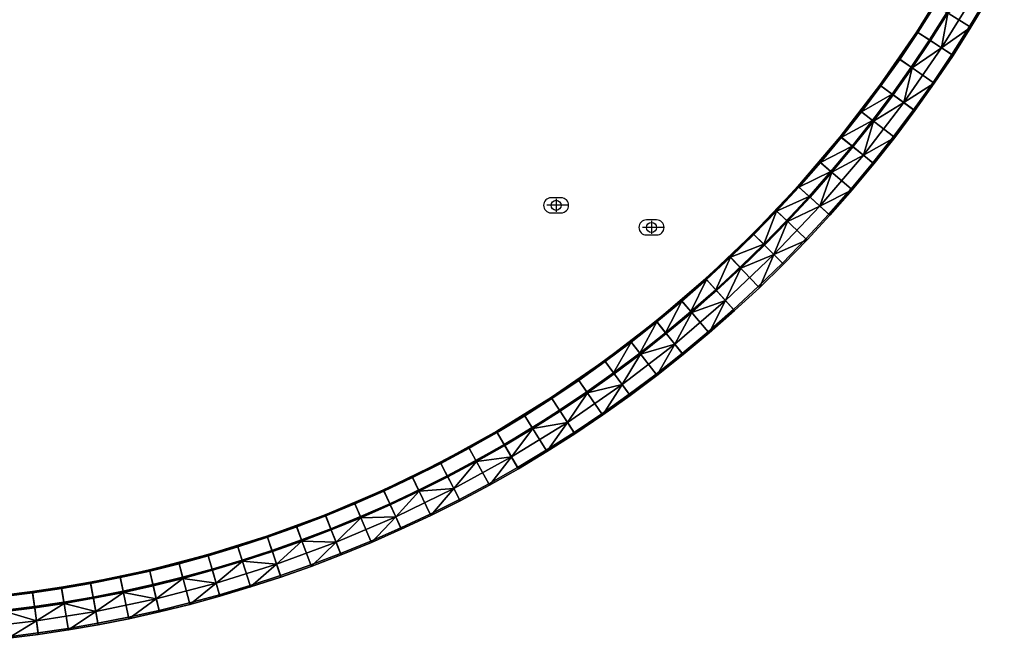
# Model space of a CAD drawing. Header units: millimetres. Extents: x -5762 to -1358, y 814 to 2464.
# Tile 17 of 27: x -1928 to -1438, y 991 to 1300. Entities that reach past the tile are written whole.
import ezdxf

# ---------------------------------------------------------------- set-up
doc = ezdxf.new("R2010")
doc.units = ezdxf.units.MM
doc.header["$MEASUREMENT"] = 0
doc.layers.add('Predefinito', color=7, linetype='Continuous', true_color=0x000000)

msp = doc.modelspace()

# ---------------------------------------------------------------- linework, layer by layer
at = {"layer": 'Predefinito'}
for p, q in [((-1661.52, 1210.93, -61.99), (-1661.52, 1204.45, -61.99)), ((-1655.76, 1207.63, -61.99), (-1666.05, 1207.63, -61.99)), ((-1608.26, 1196.63, -61.99), (-1618.55, 1196.63, -61.99)), ((-1614.01, 1199.93, -61.99), (-1614.01, 1193.45, -61.99))]:
    msp.add_line(p, q, dxfattribs=at)
for points in [[(-1659.02, 1211.38), (-1664.02, 1211.38, 1), (-1664.02, 1203.88), (-1659.02, 1203.88, 1)], [(-1611.51, 1200.38), (-1616.51, 1200.38, 1), (-1616.51, 1192.88), (-1611.51, 1192.88, 1)]]:
    msp.add_lwpolyline(points, format="xyb", close=True, dxfattribs=at)
for centre in [(-1661.52, 1207.63, -61.99), (-1614.01, 1196.63, -61.99)]:
    msp.add_circle(centre, 2.5, dxfattribs=at)

# ---------------------------------------------------------------- meshes
mesh = msp.add_polyface(dxfattribs=at)
corners = [(-1455.73, 1296.57), (-1473.38, 1307.48), (-1481.96, 1293.99), (-1464.59, 1282.64), (-1490.97, 1280.58), (-1473.91, 1268.79), (-1447.23, 1310.73), (-1465.15, 1321.18), (-1465.15, 1321.18), (-1465.15, 1321.18, -55.4), (-1473.38, 1307.48, -55.4), (-1473.38, 1307.48), (-1481.96, 1293.99, -55.4), (-1481.96, 1293.99), (-1438.43, 1324.74, -0.97), (-1439.09, 1325.1), (-1447.23, 1310.73), (-1446.58, 1310.35, -0.97), (-1455.09, 1296.18, -0.97), (-1455.73, 1296.57), (-1464.59, 1282.64), (-1463.96, 1282.22, -0.97), (-1473.91, 1268.79), (-1473.28, 1268.36, -0.97), (-1483.57, 1255.18), (-1482.96, 1254.73, -0.97), (-1464.63, 1320.88, -56), (-1458.64, 1317.39, -56), (-1466.97, 1303.52, -56), (-1472.87, 1307.16, -56), (-1481.45, 1293.66, -56), (-1475.65, 1289.87, -56), (-1484.78, 1276.3, -56), (-1490.48, 1280.24, -56), (-1475.17, 1289.55, -55.54), (-1466.48, 1303.22, -55.54), (-1469.61, 1285.92, -28.49), (-1484.3, 1275.97, -55.54), (-1458.14, 1317.1, -55.54), (-1452.41, 1313.75, -28.49), (-1446.58, 1310.35, -0.97), (-1455.09, 1296.18, -0.97), (-1488.41, 1258.71, -28.49), (-1463.96, 1282.22, -0.97), (-1473.28, 1268.36, -0.97), (-1482.96, 1254.73, -0.97), (-1465.06, 1320.99, -55.82), (-1464.89, 1320.88, -55.96), (-1481.64, 1293.78, -55.96), (-1481.81, 1293.89, -55.82), (-1465.18, 1321.05, -55.62), (-1465.06, 1320.99, -55.82), (-1481.81, 1293.89, -55.82), (-1481.92, 1293.97, -55.62), (-1464.89, 1320.88, -55.96), (-1464.63, 1320.88, -56), (-1472.87, 1307.16, -56), (-1481.64, 1293.78, -55.96), (-1472.87, 1307.16, -56), (-1481.45, 1293.66, -56), (-1481.92, 1293.97, -55.62), (-1481.96, 1293.99, -55.4), (-1473.38, 1307.48, -55.4), (-1465.18, 1321.05, -55.62), (-1465.18, 1321.05, -55.62), (-1473.38, 1307.48, -55.4), (-1465.15, 1321.18, -55.4), (-1458.39, 1317.09, -55.87), (-1458.27, 1317.02, -55.72), (-1475.23, 1289.59, -55.72), (-1475.34, 1289.67, -55.87), (-1458.55, 1317.18, -55.97), (-1475.49, 1289.76, -55.97), (-1475.23, 1289.59, -55.72), (-1475.17, 1289.55, -55.54), (-1484.3, 1275.97, -55.54), (-1458.27, 1317.02, -55.72), (-1458.14, 1317.1, -55.54), (-1466.48, 1303.22, -55.54), (-1466.48, 1303.22, -55.54), (-1466.48, 1303.22, -55.54), (-1493.89, 1262.6, -55.72), (-1484.3, 1275.97, -55.54), (-1475.65, 1289.87, -56), (-1466.97, 1303.52, -56), (-1458.64, 1317.39, -56), (-1484.78, 1276.3, -56)]
mesh.append_faces([[corners[k] for k in face] for face in [(0, 1, 2, 3), (3, 2, 4, 5), (6, 7, 1, 0), (8, 9, 10, 11), (11, 10, 12, 13), (14, 15, 16, 17), (18, 19, 20, 21), (21, 20, 22, 23), (17, 16, 19, 18), (23, 22, 24, 25), (26, 27, 28, 29), (30, 31, 32, 33), (29, 28, 31, 30), (34, 35, 36, 36), (37, 34, 36, 36), (35, 38, 39, 39), (39, 40, 41, 36), (37, 36, 42, 42), (36, 43, 44, 42), (36, 35, 39, 39), (42, 44, 45, 45), (43, 36, 41, 41), (46, 47, 48, 49), (50, 51, 52, 53), (54, 55, 56, 56), (57, 58, 59, 59), (54, 56, 57, 57), (60, 61, 62, 63), (64, 65, 66, 66), (67, 68, 69, 70), (71, 67, 70, 72), (73, 74, 75, 75), (76, 77, 78, 78), (73, 79, 74, 74), (68, 80, 69, 69), (81, 69, 82, 82), (72, 83, 84, 71), (71, 84, 85, 85), (83, 72, 86, 86)]])
mesh = msp.add_polyface(dxfattribs=at)
corners = [(-1473.91, 1268.79), (-1490.97, 1280.58), (-1500.33, 1267.41), (-1483.57, 1255.18), (-1510.02, 1254.48), (-1493.58, 1241.83), (-1481.96, 1293.99), (-1481.96, 1293.99, -55.4), (-1490.97, 1280.58, -55.4), (-1490.97, 1280.58), (-1500.33, 1267.41), (-1500.33, 1267.41, -55.4), (-1510.02, 1254.48, -55.4), (-1510.02, 1254.48), (-1520.04, 1241.81, -55.4), (-1520.04, 1241.81), (-1482.96, 1254.73, -0.97), (-1483.57, 1255.18), (-1493.58, 1241.83), (-1492.98, 1241.36, -0.97), (-1490.48, 1280.24, -56), (-1484.78, 1276.3, -56), (-1494.24, 1262.97, -56), (-1499.84, 1267.06, -56), (-1504.05, 1249.89, -56), (-1519.57, 1241.43, -56), (-1509.54, 1254.12, -56), (-1503.59, 1249.53, -55.54), (-1493.77, 1262.63, -55.54), (-1488.41, 1258.71, -28.49), (-1484.3, 1275.97, -55.54), (-1482.96, 1254.73, -0.97), (-1492.98, 1241.36, -0.97), (-1508.59, 1232.51, -28.49), (-1500.23, 1267.24, -55.82), (-1500.07, 1267.12, -55.96), (-1519.85, 1241.44, -55.96), (-1520.01, 1241.57, -55.82), (-1500.34, 1267.32, -55.62), (-1500.23, 1267.24, -55.82), (-1520.01, 1241.57, -55.82), (-1520.12, 1241.65, -55.62), (-1481.81, 1293.89, -55.82), (-1481.64, 1293.78, -55.96), (-1481.92, 1293.97, -55.62), (-1481.81, 1293.89, -55.82), (-1500.07, 1267.12, -55.96), (-1490.48, 1280.24, -56), (-1499.84, 1267.06, -56), (-1481.64, 1293.78, -55.96), (-1481.45, 1293.66, -56), (-1490.48, 1280.24, -56), (-1509.54, 1254.12, -56), (-1519.85, 1241.44, -55.96), (-1520.12, 1241.65, -55.62), (-1520.04, 1241.81, -55.4), (-1510.02, 1254.48, -55.4), (-1500.34, 1267.32, -55.62), (-1500.34, 1267.32, -55.62), (-1500.33, 1267.41, -55.4), (-1490.97, 1280.58, -55.4), (-1481.92, 1293.97, -55.62), (-1500.34, 1267.32, -55.62), (-1510.02, 1254.48, -55.4), (-1500.33, 1267.41, -55.4), (-1481.96, 1293.99, -55.4), (-1481.92, 1293.97, -55.62), (-1490.97, 1280.58, -55.4), (-1494, 1262.68, -55.87), (-1493.89, 1262.6, -55.72), (-1513.91, 1236.61, -55.72), (-1514.02, 1236.7, -55.87), (-1494.14, 1262.79, -55.97), (-1514.16, 1236.81, -55.97), (-1475.34, 1289.67, -55.87), (-1475.23, 1289.59, -55.72), (-1475.49, 1289.76, -55.97), (-1493.89, 1262.6, -55.72), (-1484.3, 1275.97, -55.54), (-1493.77, 1262.63, -55.54), (-1503.59, 1249.53, -55.54), (-1503.59, 1249.53, -55.54), (-1514.19, 1237.06, -56), (-1504.05, 1249.89, -56), (-1494.24, 1262.97, -56), (-1484.78, 1276.3, -56), (-1494.14, 1262.79, -55.97), (-1504.05, 1249.89, -56), (-1494.24, 1262.97, -56)]
mesh.append_faces([[corners[k] for k in face] for face in [(0, 1, 2, 3), (3, 2, 4, 5), (6, 7, 8, 9), (10, 11, 12, 13), (9, 8, 11, 10), (13, 12, 14, 15), (16, 17, 18, 19), (20, 21, 22, 23), (24, 25, 26, 26), (23, 22, 26, 26), (24, 26, 22, 22), (27, 28, 29, 29), (28, 30, 29, 29), (29, 31, 32, 33), (33, 27, 29, 29), (34, 35, 36, 37), (38, 39, 40, 41), (42, 43, 35, 34), (44, 45, 39, 38), (46, 47, 48, 48), (49, 50, 51, 51), (46, 48, 52, 52), (46, 52, 53, 53), (46, 49, 51, 51), (54, 55, 56, 57), (58, 59, 60, 61), (62, 63, 64, 64), (65, 66, 67, 67), (68, 69, 70, 71), (72, 68, 71, 73), (74, 75, 69, 68), (76, 74, 68, 72), (77, 78, 79, 79), (77, 79, 80, 80), (69, 81, 70, 70), (73, 82, 83, 72), (72, 84, 85, 76), (86, 87, 88, 88)]])
mesh = msp.add_polyface(dxfattribs=at)
corners = [(-1493.58, 1241.83), (-1510.02, 1254.48), (-1520.04, 1241.81), (-1503.93, 1228.74), (-1514.68, 1215.85), (-1530.44, 1229.33), (-1541.16, 1217.13), (-1525.75, 1203.24), (-1520.04, 1241.81), (-1520.04, 1241.81, -55.4), (-1530.44, 1229.33, -55.4), (-1530.44, 1229.33), (-1541.16, 1217.13, -55.4), (-1541.16, 1217.13), (-1492.98, 1241.36, -0.97), (-1493.58, 1241.83), (-1503.93, 1228.74), (-1503.35, 1228.26, -0.97), (-1514.1, 1215.35, -0.97), (-1514.68, 1215.85), (-1525.75, 1203.24), (-1525.19, 1202.73, -0.97), (-1537.15, 1190.92), (-1536.6, 1190.4, -0.97), (-1514.19, 1237.06, -56), (-1529.98, 1228.94, -56), (-1519.57, 1241.43, -56), (-1524.72, 1224.44, -56), (-1540.71, 1216.73, -56), (-1535.57, 1212.09, -56), (-1504.05, 1249.89, -56), (-1535.13, 1211.7, -55.54), (-1524.28, 1224.06, -55.54), (-1530.2, 1207.25, -28.49), (-1513.74, 1236.7, -55.54), (-1508.59, 1232.51, -28.49), (-1503.59, 1249.53, -55.54), (-1546.31, 1199.62, -55.54), (-1503.35, 1228.26, -0.97), (-1514.1, 1215.35, -0.97), (-1525.19, 1202.73, -0.97), (-1536.6, 1190.4, -0.97), (-1553.09, 1183.14, -28.49), (-1492.98, 1241.36, -0.97), (-1520.01, 1241.57, -55.82), (-1519.85, 1241.44, -55.96), (-1540.93, 1216.81, -55.96), (-1541.09, 1216.95, -55.82), (-1520.12, 1241.65, -55.62), (-1520.01, 1241.57, -55.82), (-1541.09, 1216.95, -55.82), (-1541.18, 1217.04, -55.62), (-1519.85, 1241.44, -55.96), (-1519.57, 1241.43, -56), (-1529.98, 1228.94, -56), (-1509.54, 1254.12, -56), (-1540.93, 1216.81, -55.96), (-1529.98, 1228.94, -56), (-1540.71, 1216.73, -56), (-1541.18, 1217.04, -55.62), (-1541.16, 1217.13, -55.4), (-1530.44, 1229.33, -55.4), (-1520.12, 1241.65, -55.62), (-1530.44, 1229.33, -55.4), (-1520.04, 1241.81, -55.4), (-1520.12, 1241.65, -55.62), (-1514.02, 1236.7, -55.87), (-1513.91, 1236.61, -55.72), (-1535.25, 1211.68, -55.72), (-1535.35, 1211.78, -55.87), (-1514.16, 1236.81, -55.97), (-1535.48, 1211.9, -55.97), (-1513.91, 1236.61, -55.72), (-1513.74, 1236.7, -55.54), (-1524.28, 1224.06, -55.54), (-1503.59, 1249.53, -55.54), (-1535.25, 1211.68, -55.72), (-1524.28, 1224.06, -55.54), (-1535.13, 1211.7, -55.54), (-1524.28, 1224.06, -55.54), (-1535.57, 1212.09, -56), (-1524.72, 1224.44, -56), (-1524.72, 1224.44, -56), (-1514.19, 1237.06, -56), (-1514.16, 1236.81, -55.97)]
mesh.append_faces([[corners[k] for k in face] for face in [(0, 1, 2, 3), (4, 5, 6, 7), (3, 2, 5, 4), (8, 9, 10, 11), (11, 10, 12, 13), (14, 15, 16, 17), (18, 19, 20, 21), (21, 20, 22, 23), (17, 16, 19, 18), (24, 25, 26, 26), (27, 28, 25, 25), (27, 25, 24, 24), (29, 28, 27, 27), (30, 24, 26, 26), (31, 32, 33, 33), (32, 34, 35, 35), (34, 36, 35, 35), (37, 31, 33, 33), (32, 35, 33, 33), (35, 38, 39, 33), (33, 40, 41, 42), (35, 43, 38, 38), (40, 33, 39, 39), (44, 45, 46, 47), (48, 49, 50, 51), (52, 53, 54, 54), (52, 55, 53, 53), (56, 57, 58, 58), (52, 54, 56, 56), (59, 60, 61, 62), (63, 64, 65, 65), (66, 67, 68, 69), (70, 66, 69, 71), (72, 73, 74, 74), (72, 75, 73, 73), (76, 77, 78, 78), (67, 79, 68, 68), (71, 80, 81, 70), (82, 83, 84, 84)]])
mesh = msp.add_polyface(dxfattribs=at)
corners = [(-1525.75, 1203.24), (-1541.16, 1217.13), (-1552.19, 1205.21), (-1537.15, 1190.92), (-1563.53, 1193.57), (-1548.86, 1178.91), (-1575.16, 1182.24), (-1560.87, 1167.2), (-1541.16, 1217.13, -55.4), (-1552.19, 1205.21), (-1541.16, 1217.13), (-1552.19, 1205.21, -55.4), (-1563.53, 1193.57), (-1563.53, 1193.57, -55.4), (-1575.16, 1182.24, -55.4), (-1575.16, 1182.24), (-1548.86, 1178.91), (-1548.32, 1178.37, -0.97), (-1536.6, 1190.4, -0.97), (-1537.15, 1190.92), (-1558.2, 1188.25, -56), (-1551.75, 1204.79, -56), (-1546.73, 1200.02, -56), (-1535.57, 1212.09, -56), (-1540.71, 1216.73, -56), (-1563.1, 1193.15, -56), (-1569.97, 1176.78, -56), (-1574.75, 1181.8, -56), (-1546.31, 1199.62, -55.54), (-1530.2, 1207.25, -28.49), (-1553.09, 1183.14, -28.49), (-1536.6, 1190.4, -0.97), (-1548.32, 1178.37, -0.97), (-1557.79, 1187.84, -55.54), (-1569.57, 1176.36, -55.54), (-1563.4, 1193.45, -55.82), (-1563.26, 1193.31, -55.96), (-1586.76, 1170.98, -55.96), (-1586.9, 1171.13, -55.82), (-1563.49, 1193.54, -55.62), (-1563.4, 1193.45, -55.82), (-1586.9, 1171.13, -55.82), (-1586.99, 1171.23, -55.62), (-1541.09, 1216.95, -55.82), (-1540.93, 1216.81, -55.96), (-1541.18, 1217.04, -55.62), (-1541.09, 1216.95, -55.82), (-1563.26, 1193.31, -55.96), (-1563.1, 1193.15, -56), (-1574.75, 1181.8, -56), (-1586.76, 1170.98, -55.96), (-1586.99, 1171.23, -55.62), (-1575.16, 1182.24, -55.4), (-1563.53, 1193.57, -55.4), (-1563.49, 1193.54, -55.62), (-1540.93, 1216.81, -55.96), (-1551.75, 1204.79, -56), (-1540.71, 1216.73, -56), (-1552.19, 1205.21, -55.4), (-1563.49, 1193.54, -55.62), (-1563.53, 1193.57, -55.4), (-1552.19, 1205.21, -55.4), (-1541.18, 1217.04, -55.62), (-1563.49, 1193.54, -55.62), (-1541.18, 1217.04, -55.62), (-1552.19, 1205.21, -55.4), (-1541.16, 1217.13, -55.4), (-1535.35, 1211.78, -55.87), (-1535.25, 1211.68, -55.72), (-1557.84, 1187.89, -55.72), (-1557.94, 1187.99, -55.87), (-1535.48, 1211.9, -55.97), (-1558.07, 1188.11, -55.97), (-1546.31, 1199.62, -55.54), (-1557.79, 1187.84, -55.54), (-1535.25, 1211.68, -55.72), (-1535.13, 1211.7, -55.54), (-1546.31, 1199.62, -55.54), (-1546.73, 1200.02, -56), (-1558.2, 1188.25, -56), (-1546.73, 1200.02, -56), (-1535.48, 1211.9, -55.97), (-1558.07, 1188.11, -55.97), (-1535.48, 1211.9, -55.97), (-1546.73, 1200.02, -56), (-1535.57, 1212.09, -56)]
mesh.append_faces([[corners[k] for k in face] for face in [(0, 1, 2, 3), (3, 2, 4, 5), (6, 7, 5, 4), (8, 9, 10, 10), (11, 12, 9, 9), (8, 11, 9, 9), (11, 13, 12, 12), (13, 14, 15, 15), (12, 13, 15, 15), (16, 17, 18, 19), (20, 21, 22, 22), (23, 21, 24, 24), (23, 22, 21, 21), (20, 25, 21, 21), (26, 27, 20, 20), (25, 20, 27, 27), (28, 29, 30, 30), (30, 31, 32, 32), (30, 33, 28, 28), (34, 33, 30, 30), (35, 36, 37, 38), (39, 40, 41, 42), (43, 44, 36, 35), (45, 46, 40, 39), (47, 48, 49, 50), (51, 52, 53, 54), (55, 56, 48, 47), (55, 57, 56, 56), (58, 59, 60, 60), (61, 62, 63, 63), (64, 65, 66, 66), (67, 68, 69, 70), (71, 67, 70, 72), (68, 73, 74, 69), (75, 76, 77, 77), (78, 72, 79, 79), (80, 81, 82, 82), (83, 84, 85, 85)]])
mesh = msp.add_polyface(dxfattribs=at)
corners = [(-1560.87, 1167.2), (-1575.16, 1182.24), (-1587.08, 1171.21), (-1573.19, 1155.8), (-1585.8, 1144.73), (-1599.28, 1160.49), (-1611.76, 1150.09), (-1598.69, 1133.98), (-1587.08, 1171.21), (-1575.16, 1182.24), (-1575.16, 1182.24, -55.4), (-1599.28, 1160.49), (-1587.08, 1171.21, -55.4), (-1599.28, 1160.49, -55.4), (-1560.35, 1166.65, -0.97), (-1560.87, 1167.2), (-1573.19, 1155.8), (-1572.68, 1155.24, -0.97), (-1585.31, 1144.15, -0.97), (-1585.8, 1144.73), (-1598.69, 1133.98), (-1598.21, 1133.4, -0.97), (-1548.32, 1178.37, -0.97), (-1548.86, 1178.91), (-1586.68, 1170.76, -56), (-1574.75, 1181.8, -56), (-1582.04, 1165.61, -56), (-1594.39, 1154.77, -56), (-1598.89, 1160.03, -56), (-1569.97, 1176.78, -56), (-1607.02, 1144.24, -56), (-1548.32, 1178.37, -0.97), (-1560.35, 1166.65, -0.97), (-1553.09, 1183.14, -28.49), (-1577.2, 1160.25, -28.49), (-1594.01, 1154.32, -55.54), (-1581.65, 1165.18, -55.54), (-1569.57, 1176.36, -55.54), (-1572.68, 1155.24, -0.97), (-1602.46, 1138.64, -28.49), (-1585.31, 1144.15, -0.97), (-1598.21, 1133.4, -0.97), (-1586.76, 1170.98, -55.96), (-1586.68, 1170.76, -56), (-1598.89, 1160.03, -56), (-1574.75, 1181.8, -56), (-1611.6, 1150.17, -55.62), (-1599.28, 1160.49, -55.4), (-1587.08, 1171.21, -55.4), (-1586.99, 1171.23, -55.62), (-1586.99, 1171.23, -55.62), (-1587.08, 1171.21, -55.4), (-1575.16, 1182.24, -55.4), (-1581.73, 1165.4, -55.87), (-1581.63, 1165.3, -55.72), (-1606.56, 1143.96, -55.72), (-1606.65, 1144.07, -55.87), (-1581.85, 1165.53, -55.97), (-1606.76, 1144.21, -55.97), (-1557.94, 1187.99, -55.87), (-1557.84, 1187.89, -55.72), (-1558.07, 1188.11, -55.97), (-1581.63, 1165.3, -55.72), (-1581.65, 1165.18, -55.54), (-1594.01, 1154.32, -55.54), (-1594.01, 1154.32, -55.54), (-1557.79, 1187.84, -55.54), (-1569.57, 1176.36, -55.54), (-1569.57, 1176.36, -55.54), (-1594.39, 1154.77, -56), (-1582.04, 1165.61, -56), (-1569.97, 1176.78, -56), (-1558.2, 1188.25, -56), (-1582.04, 1165.61, -56)]
mesh.append_faces([[corners[k] for k in face] for face in [(0, 1, 2, 3), (4, 5, 6, 7), (3, 2, 5, 4), (8, 9, 10, 10), (11, 8, 12, 12), (8, 10, 12, 12), (12, 13, 11, 11), (14, 15, 16, 17), (18, 19, 20, 21), (17, 16, 19, 18), (15, 14, 22, 23), (24, 25, 26, 26), (27, 28, 24, 24), (26, 25, 29, 29), (24, 26, 27, 27), (30, 28, 27, 27), (31, 32, 33, 33), (34, 35, 36, 36), (33, 34, 37, 37), (36, 37, 34, 34), (33, 32, 38, 34), (34, 39, 35, 35), (34, 40, 41, 39), (38, 40, 34, 34), (42, 43, 44, 44), (42, 45, 43, 43), (46, 47, 48, 49), (50, 51, 52, 52), (53, 54, 55, 56), (57, 53, 56, 58), (59, 60, 54, 53), (61, 59, 53, 57), (62, 63, 64, 64), (54, 65, 55, 55), (60, 66, 67, 54), (62, 68, 63, 63), (58, 69, 70, 57), (57, 71, 72, 61), (57, 73, 71, 71)]])
mesh = msp.add_polyface(dxfattribs=at)
corners = [(-1611.78, 1123.63), (-1624.43, 1140.07), (-1637.36, 1130.37), (-1625.13, 1113.62), (-1598.69, 1133.98), (-1611.76, 1150.09), (-1611.76, 1150.09), (-1599.28, 1160.49), (-1599.28, 1160.49, -55.4), (-1637.36, 1130.37), (-1624.43, 1140.07), (-1624.43, 1140.07, -55.4), (-1611.76, 1150.09, -55.4), (-1598.21, 1133.4, -0.97), (-1598.69, 1133.98), (-1611.78, 1123.63), (-1611.32, 1123.03, -0.97), (-1624.69, 1113.01, -0.97), (-1625.13, 1113.62), (-1638.74, 1103.95), (-1638.31, 1103.33, -0.97), (-1611.38, 1149.62, -56), (-1598.89, 1160.03, -56), (-1607.02, 1144.24, -56), (-1624.07, 1139.59, -56), (-1619.84, 1134.1, -56), (-1632.92, 1124.29, -56), (-1628.67, 1118.46, -28.49), (-1632.58, 1123.82, -55.54), (-1619.49, 1133.64, -55.54), (-1602.46, 1138.64, -28.49), (-1606.65, 1143.79, -55.54), (-1611.32, 1123.03, -0.97), (-1624.69, 1113.01, -0.97), (-1594.01, 1154.32, -55.54), (-1598.21, 1133.4, -0.97), (-1638.31, 1103.33, -0.97), (-1611.52, 1150.06, -55.82), (-1611.39, 1149.9, -55.96), (-1637.07, 1130.12, -55.96), (-1637.19, 1130.28, -55.82), (-1611.6, 1150.17, -55.62), (-1611.52, 1150.06, -55.82), (-1637.19, 1130.28, -55.82), (-1637.27, 1130.39, -55.62), (-1586.9, 1171.13, -55.82), (-1586.76, 1170.98, -55.96), (-1586.99, 1171.23, -55.62), (-1586.9, 1171.13, -55.82), (-1611.39, 1149.9, -55.96), (-1598.89, 1160.03, -56), (-1611.38, 1149.62, -56), (-1586.76, 1170.98, -55.96), (-1598.89, 1160.03, -56), (-1624.07, 1139.59, -56), (-1637.07, 1130.12, -55.96), (-1637.27, 1130.39, -55.62), (-1624.43, 1140.07, -55.4), (-1611.76, 1150.09, -55.4), (-1611.6, 1150.17, -55.62), (-1637.27, 1130.39, -55.62), (-1637.36, 1130.37, -55.4), (-1624.43, 1140.07, -55.4), (-1611.6, 1150.17, -55.62), (-1611.76, 1150.09, -55.4), (-1599.28, 1160.49, -55.4), (-1606.65, 1144.07, -55.87), (-1606.56, 1143.96, -55.72), (-1632.55, 1123.93, -55.72), (-1632.63, 1124.05, -55.87), (-1606.76, 1144.21, -55.97), (-1632.74, 1124.19, -55.97), (-1632.55, 1123.93, -55.72), (-1619.49, 1133.64, -55.54), (-1632.58, 1123.82, -55.54), (-1606.56, 1143.96, -55.72), (-1594.01, 1154.32, -55.54), (-1606.65, 1143.79, -55.54), (-1606.65, 1143.79, -55.54), (-1619.49, 1133.64, -55.54), (-1619.84, 1134.1, -56), (-1607.02, 1144.24, -56), (-1632.74, 1124.19, -55.97), (-1632.92, 1124.29, -56), (-1619.84, 1134.1, -56), (-1606.76, 1144.21, -55.97), (-1607.02, 1144.24, -56), (-1594.39, 1154.77, -56)]
mesh.append_faces([[corners[k] for k in face] for face in [(0, 1, 2, 3), (4, 5, 1, 0), (6, 7, 8, 8), (9, 10, 11, 11), (10, 6, 12, 12), (8, 12, 6, 6), (12, 11, 10, 10), (13, 14, 15, 16), (17, 18, 19, 20), (16, 15, 18, 17), (21, 22, 23, 23), (24, 21, 25, 25), (26, 24, 25, 25), (23, 25, 21, 21), (27, 28, 29, 29), (30, 29, 31, 31), (30, 32, 33, 27), (31, 34, 30, 30), (30, 27, 29, 29), (32, 30, 35, 35), (36, 27, 33, 33), (37, 38, 39, 40), (41, 42, 43, 44), (45, 46, 38, 37), (47, 48, 42, 41), (49, 50, 51, 51), (52, 53, 49, 49), (49, 51, 54, 55), (56, 57, 58, 59), (60, 61, 62, 62), (63, 64, 65, 65), (66, 67, 68, 69), (70, 66, 69, 71), (72, 73, 74, 74), (75, 76, 77, 77), (67, 78, 79, 68), (71, 80, 81, 70), (82, 83, 84, 84), (85, 86, 87, 87)]])
mesh = msp.add_polyface(dxfattribs=at)
corners = [(-1638.74, 1103.95), (-1650.53, 1121.02), (-1663.94, 1112), (-1652.59, 1094.64), (-1625.13, 1113.62), (-1637.36, 1130.37), (-1677.43, 1103.43), (-1666.53, 1085.78), (-1663.94, 1112), (-1650.53, 1121.02), (-1650.53, 1121.02, -55.4), (-1637.36, 1130.37), (-1637.36, 1130.37, -55.4), (-1624.43, 1140.07, -55.4), (-1663.94, 1112, -55.4), (-1652.17, 1094.01, -0.97), (-1652.59, 1094.64), (-1666.53, 1085.78), (-1666.13, 1085.14, -0.97), (-1638.31, 1103.33, -0.97), (-1638.74, 1103.95), (-1637.01, 1129.89, -56), (-1624.07, 1139.59, -56), (-1632.92, 1124.29, -56), (-1650.19, 1120.52, -56), (-1646.25, 1114.82, -56), (-1659.82, 1105.7, -56), (-1663.61, 1111.5, -56), (-1673.47, 1097.02, -56), (-1677.12, 1102.92, -56), (-1655.87, 1099.66, -28.49), (-1659.5, 1105.21, -55.54), (-1645.92, 1114.35, -55.54), (-1632.58, 1123.82, -55.54), (-1628.67, 1118.46, -28.49), (-1673.17, 1096.53, -55.54), (-1683.7, 1082.46, -28.49), (-1638.31, 1103.33, -0.97), (-1652.17, 1094.01, -0.97), (-1666.13, 1085.14, -0.97), (-1637.19, 1130.28, -55.82), (-1637.07, 1130.12, -55.96), (-1663.73, 1111.69, -55.96), (-1663.84, 1111.86, -55.82), (-1637.27, 1130.39, -55.62), (-1637.19, 1130.28, -55.82), (-1663.84, 1111.86, -55.82), (-1663.92, 1111.97, -55.62), (-1663.73, 1111.69, -55.96), (-1650.19, 1120.52, -56), (-1663.61, 1111.5, -56), (-1637.07, 1130.12, -55.96), (-1624.07, 1139.59, -56), (-1637.01, 1129.89, -56), (-1650.19, 1120.52, -56), (-1677.12, 1102.92, -56), (-1663.92, 1111.97, -55.62), (-1650.53, 1121.02, -55.4), (-1637.36, 1130.37, -55.4), (-1637.27, 1130.39, -55.62), (-1650.53, 1121.02, -55.4), (-1663.92, 1111.97, -55.62), (-1663.94, 1112, -55.4), (-1632.63, 1124.05, -55.87), (-1632.55, 1123.93, -55.72), (-1659.54, 1105.28, -55.72), (-1659.62, 1105.39, -55.87), (-1632.74, 1124.19, -55.97), (-1659.71, 1105.54, -55.97), (-1659.54, 1105.28, -55.72), (-1645.92, 1114.35, -55.54), (-1659.5, 1105.21, -55.54), (-1632.55, 1123.93, -55.72), (-1632.58, 1123.82, -55.54), (-1645.92, 1114.35, -55.54), (-1673.17, 1096.53, -55.54), (-1645.92, 1114.35, -55.54), (-1646.25, 1114.82, -56), (-1632.92, 1124.29, -56), (-1687.13, 1088.59, -55.97), (-1673.47, 1097.02, -56), (-1659.82, 1105.7, -56), (-1646.25, 1114.82, -56)]
mesh.append_faces([[corners[k] for k in face] for face in [(0, 1, 2, 3), (4, 5, 1, 0), (3, 2, 6, 7), (8, 9, 10, 10), (9, 11, 12, 12), (11, 13, 12, 12), (14, 8, 10, 10), (10, 9, 12, 12), (15, 16, 17, 18), (19, 20, 16, 15), (21, 22, 23, 23), (24, 25, 26, 27), (21, 23, 25, 24), (27, 26, 28, 29), (30, 31, 32, 32), (33, 34, 32, 32), (30, 35, 31, 31), (30, 32, 34, 34), (36, 35, 30, 30), (34, 37, 38, 30), (38, 39, 30, 30), (40, 41, 42, 43), (44, 45, 46, 47), (48, 49, 50, 50), (51, 52, 53, 53), (51, 53, 54, 54), (48, 50, 55, 55), (51, 54, 48, 48), (56, 57, 58, 59), (60, 61, 62, 62), (63, 64, 65, 66), (67, 63, 66, 68), (69, 70, 71, 71), (72, 73, 74, 74), (69, 71, 75, 75), (64, 76, 65, 65), (68, 77, 78, 67), (79, 80, 81, 68), (82, 68, 81, 81)]])
mesh = msp.add_polyface(dxfattribs=at)
corners = [(-1666.53, 1085.78), (-1677.43, 1103.43), (-1691.14, 1095.2), (-1680.68, 1077.28), (-1705.05, 1087.32), (-1695.05, 1069.14), (-1691.14, 1095.2), (-1677.43, 1103.43), (-1677.43, 1103.43, -55.4), (-1705.05, 1087.32), (-1691.14, 1095.2, -55.4), (-1663.94, 1112), (-1663.94, 1112, -55.4), (-1705.05, 1087.32, -55.4), (-1666.13, 1085.14, -0.97), (-1666.53, 1085.78), (-1680.68, 1077.28), (-1680.3, 1076.63, -0.97), (-1694.69, 1068.48, -0.97), (-1695.05, 1069.14), (-1709.62, 1061.37), (-1709.28, 1060.7, -0.97), (-1677.12, 1102.92, -56), (-1673.47, 1097.02, -56), (-1687.34, 1088.69, -56), (-1690.83, 1094.68, -56), (-1701.42, 1080.72, -56), (-1704.76, 1086.79, -56), (-1683.7, 1082.46, -28.49), (-1701.14, 1080.21, -55.54), (-1687.05, 1088.19, -55.54), (-1673.17, 1096.53, -55.54), (-1655.87, 1099.66, -28.49), (-1666.13, 1085.14, -0.97), (-1680.3, 1076.63, -0.97), (-1694.69, 1068.48, -0.97), (-1709.28, 1060.7, -0.97), (-1712.38, 1066.69, -28.49), (-1690.94, 1095.11, -55.82), (-1690.83, 1094.93, -55.96), (-1718.75, 1079.58, -55.96), (-1718.84, 1079.76, -55.82), (-1663.84, 1111.86, -55.82), (-1663.73, 1111.69, -55.96), (-1663.92, 1111.97, -55.62), (-1663.84, 1111.86, -55.82), (-1690.94, 1095.11, -55.82), (-1691, 1095.23, -55.62), (-1690.83, 1094.93, -55.96), (-1690.83, 1094.68, -56), (-1704.76, 1086.79, -56), (-1677.12, 1102.92, -56), (-1663.73, 1111.69, -55.96), (-1677.12, 1102.92, -56), (-1718.75, 1079.58, -55.96), (-1718.9, 1079.88, -55.62), (-1705.05, 1087.32, -55.4), (-1691.14, 1095.2, -55.4), (-1691, 1095.23, -55.62), (-1691, 1095.23, -55.62), (-1677.43, 1103.43, -55.4), (-1663.94, 1112, -55.4), (-1663.92, 1111.97, -55.62), (-1691, 1095.23, -55.62), (-1691.14, 1095.2, -55.4), (-1677.43, 1103.43, -55.4), (-1687.04, 1088.44, -55.87), (-1686.97, 1088.32, -55.72), (-1715.23, 1072.78, -55.72), (-1715.29, 1072.9, -55.87), (-1687.13, 1088.59, -55.97), (-1715.38, 1073.06, -55.97), (-1659.62, 1105.39, -55.87), (-1659.54, 1105.28, -55.72), (-1659.71, 1105.54, -55.97), (-1686.97, 1088.32, -55.72), (-1687.05, 1088.19, -55.54), (-1701.14, 1080.21, -55.54), (-1673.17, 1096.53, -55.54), (-1673.17, 1096.53, -55.54), (-1701.14, 1080.21, -55.54), (-1701.42, 1080.72, -56), (-1687.34, 1088.69, -56), (-1673.47, 1097.02, -56)]
mesh.append_faces([[corners[k] for k in face] for face in [(0, 1, 2, 3), (3, 2, 4, 5), (6, 7, 8, 8), (9, 6, 10, 10), (11, 12, 8, 7), (10, 13, 9, 9), (8, 10, 6, 6), (14, 15, 16, 17), (18, 19, 20, 21), (17, 16, 19, 18), (22, 23, 24, 25), (25, 24, 26, 27), (28, 29, 30, 30), (28, 30, 31, 31), (32, 33, 34, 28), (28, 35, 36, 37), (28, 37, 29, 29), (34, 35, 28, 28), (38, 39, 40, 41), (42, 43, 39, 38), (44, 45, 46, 47), (48, 49, 50, 50), (48, 51, 49, 49), (52, 53, 48, 48), (54, 48, 50, 50), (55, 56, 57, 58), (59, 60, 61, 62), (63, 64, 65, 65), (66, 67, 68, 69), (70, 66, 69, 71), (72, 73, 67, 66), (74, 72, 66, 70), (75, 76, 77, 77), (75, 78, 76, 76), (73, 79, 67, 67), (68, 67, 80, 80), (71, 81, 82, 70), (70, 82, 83, 83)]])
mesh = msp.add_polyface(dxfattribs=at)
corners = [(-1695.05, 1069.14), (-1705.05, 1087.32), (-1719.15, 1079.79), (-1709.62, 1061.37), (-1724.16, 1054.08), (-1733.22, 1072.74), (-1747.46, 1066.04), (-1738.87, 1047.16), (-1719.15, 1079.79), (-1705.05, 1087.32), (-1705.05, 1087.32, -55.4), (-1733.22, 1072.74), (-1733.22, 1072.74, -55.4), (-1747.46, 1066.04, -55.4), (-1747.46, 1066.04), (-1719.15, 1079.79, -55.4), (-1723.83, 1053.4, -0.97), (-1724.16, 1054.08), (-1738.87, 1047.16), (-1738.56, 1046.48, -0.97), (-1709.28, 1060.7, -0.97), (-1709.62, 1061.37), (-1704.76, 1086.79, -56), (-1701.42, 1080.72, -56), (-1715.69, 1073.11, -56), (-1718.88, 1079.26, -56), (-1732.96, 1072.2, -56), (-1729.93, 1065.97, -56), (-1744.34, 1059.19, -56), (-1747.21, 1065.5, -56), (-1712.38, 1066.69, -28.49), (-1729.68, 1065.45, -55.54), (-1715.43, 1072.59, -55.54), (-1701.14, 1080.21, -55.54), (-1741.35, 1052.62, -28.49), (-1744.1, 1058.66, -55.54), (-1723.83, 1053.4, -0.97), (-1738.56, 1046.48, -0.97), (-1709.28, 1060.7, -0.97), (-1753.45, 1039.92, -0.97), (-1718.84, 1079.76, -55.82), (-1718.75, 1079.58, -55.96), (-1747.41, 1065.65, -55.96), (-1747.49, 1065.84, -55.82), (-1718.9, 1079.88, -55.62), (-1718.84, 1079.76, -55.82), (-1747.49, 1065.84, -55.82), (-1747.55, 1065.96, -55.62), (-1691, 1095.23, -55.62), (-1690.94, 1095.11, -55.82), (-1747.41, 1065.65, -55.96), (-1732.96, 1072.2, -56), (-1747.21, 1065.5, -56), (-1718.75, 1079.58, -55.96), (-1718.88, 1079.26, -56), (-1732.96, 1072.2, -56), (-1704.76, 1086.79, -56), (-1733.22, 1072.74, -55.4), (-1747.55, 1065.96, -55.62), (-1747.46, 1066.04, -55.4), (-1747.55, 1065.96, -55.62), (-1733.22, 1072.74, -55.4), (-1719.15, 1079.79, -55.4), (-1718.9, 1079.88, -55.62), (-1718.9, 1079.88, -55.62), (-1719.15, 1079.79, -55.4), (-1705.05, 1087.32, -55.4), (-1715.29, 1072.9, -55.87), (-1715.23, 1072.78, -55.72), (-1744.24, 1058.68, -55.72), (-1744.29, 1058.81, -55.87), (-1715.38, 1073.06, -55.97), (-1744.37, 1058.97, -55.97), (-1744.24, 1058.68, -55.72), (-1729.68, 1065.45, -55.54), (-1744.1, 1058.66, -55.54), (-1715.23, 1072.78, -55.72), (-1715.43, 1072.59, -55.54), (-1729.68, 1065.45, -55.54), (-1701.14, 1080.21, -55.54), (-1729.68, 1065.45, -55.54), (-1729.93, 1065.97, -56), (-1744.34, 1059.19, -56), (-1715.69, 1073.11, -56), (-1701.42, 1080.72, -56)]
mesh.append_faces([[corners[k] for k in face] for face in [(0, 1, 2, 3), (4, 5, 6, 7), (3, 2, 5, 4), (8, 9, 10, 10), (11, 12, 13, 14), (11, 8, 15, 15), (10, 15, 8, 8), (11, 15, 12, 12), (16, 17, 18, 19), (20, 21, 17, 16), (22, 23, 24, 25), (26, 27, 28, 29), (25, 24, 27, 26), (30, 31, 32, 32), (33, 30, 32, 32), (30, 34, 31, 31), (31, 34, 35, 35), (30, 36, 37, 34), (36, 30, 38, 38), (39, 34, 37, 37), (40, 41, 42, 43), (44, 45, 46, 47), (48, 49, 45, 44), (50, 51, 52, 52), (53, 54, 55, 55), (53, 56, 54, 54), (53, 55, 50, 50), (57, 58, 59, 59), (60, 61, 62, 63), (64, 65, 66, 66), (67, 68, 69, 70), (71, 67, 70, 72), (73, 74, 75, 75), (76, 77, 78, 78), (76, 79, 77, 77), (68, 80, 69, 69), (81, 72, 82, 82), (72, 81, 83, 71), (71, 83, 84, 84)]])
mesh = msp.add_polyface(dxfattribs=at)
corners = [(-1753.75, 1040.62), (-1761.87, 1059.71), (-1776.42, 1053.73), (-1768.79, 1034.44), (-1790.83, 1048.23), (-1783.67, 1028.76), (-1738.87, 1047.16), (-1747.46, 1066.04), (-1776.42, 1053.73), (-1761.87, 1059.71), (-1761.87, 1059.71, -55.4), (-1747.46, 1066.04), (-1747.46, 1066.04, -55.4), (-1776.42, 1053.73, -55.4), (-1790.83, 1048.23), (-1738.56, 1046.48, -0.97), (-1738.87, 1047.16), (-1753.75, 1040.62), (-1753.45, 1039.92, -0.97), (-1768.51, 1033.74, -0.97), (-1768.79, 1034.44), (-1783.67, 1028.76), (-1783.41, 1028.05, -0.97), (-1761.63, 1059.15, -56), (-1758.92, 1052.78, -56), (-1773.65, 1046.73, -56), (-1776.2, 1053.17, -56), (-1747.21, 1065.5, -56), (-1744.34, 1059.19, -56), (-1788.23, 1041.16, -56), (-1790.62, 1047.67, -56), (-1773.44, 1046.19, -55.54), (-1758.69, 1052.24, -55.54), (-1770.99, 1040.02, -28.49), (-1744.1, 1058.66, -55.54), (-1741.35, 1052.62, -28.49), (-1788.03, 1040.62, -55.54), (-1753.45, 1039.92, -0.97), (-1768.51, 1033.74, -0.97), (-1783.41, 1028.05, -0.97), (-1747.49, 1065.84, -55.82), (-1747.41, 1065.65, -55.96), (-1776.73, 1053.2, -55.96), (-1776.81, 1053.39, -55.82), (-1747.55, 1065.96, -55.62), (-1747.49, 1065.84, -55.82), (-1776.81, 1053.39, -55.82), (-1776.86, 1053.51, -55.62), (-1776.73, 1053.2, -55.96), (-1776.2, 1053.17, -56), (-1790.62, 1047.67, -56), (-1761.63, 1059.15, -56), (-1747.41, 1065.65, -55.96), (-1747.21, 1065.5, -56), (-1761.63, 1059.15, -56), (-1776.86, 1053.51, -55.62), (-1790.83, 1048.23, -55.4), (-1776.42, 1053.73, -55.4), (-1776.86, 1053.51, -55.62), (-1776.42, 1053.73, -55.4), (-1761.87, 1059.71, -55.4), (-1747.55, 1065.96, -55.62), (-1747.55, 1065.96, -55.62), (-1761.87, 1059.71, -55.4), (-1747.46, 1066.04, -55.4), (-1744.29, 1058.81, -55.87), (-1744.24, 1058.68, -55.72), (-1773.92, 1046.08, -55.72), (-1773.97, 1046.2, -55.87), (-1744.37, 1058.97, -55.97), (-1774.04, 1046.37, -55.97), (-1773.92, 1046.08, -55.72), (-1773.44, 1046.19, -55.54), (-1788.03, 1040.62, -55.54), (-1758.69, 1052.24, -55.54), (-1744.24, 1058.68, -55.72), (-1744.1, 1058.66, -55.54), (-1758.69, 1052.24, -55.54), (-1758.69, 1052.24, -55.54), (-1788.23, 1041.16, -56), (-1773.65, 1046.73, -56), (-1758.92, 1052.78, -56), (-1744.34, 1059.19, -56)]
mesh.append_faces([[corners[k] for k in face] for face in [(0, 1, 2, 3), (3, 2, 4, 5), (6, 7, 1, 0), (8, 9, 10, 10), (9, 11, 12, 12), (13, 14, 8, 8), (10, 9, 12, 12), (13, 8, 10, 10), (15, 16, 17, 18), (19, 20, 21, 22), (18, 17, 20, 19), (23, 24, 25, 26), (27, 28, 24, 23), (26, 25, 29, 30), (31, 32, 33, 33), (32, 34, 35, 35), (32, 35, 33, 33), (36, 31, 33, 33), (35, 37, 38, 33), (39, 33, 38, 38), (40, 41, 42, 43), (44, 45, 46, 47), (48, 49, 50, 50), (48, 51, 49, 49), (52, 53, 54, 54), (52, 54, 48, 48), (55, 56, 57, 57), (58, 59, 60, 61), (62, 63, 64, 64), (65, 66, 67, 68), (69, 65, 68, 70), (71, 72, 73, 73), (71, 74, 72, 72), (75, 76, 77, 77), (66, 78, 67, 67), (70, 79, 80, 80), (70, 80, 81, 69), (69, 81, 82, 82)]])
mesh = msp.add_polyface(dxfattribs=at)
corners = [(-1798.68, 1023.45), (-1805.36, 1043.09), (-1820.02, 1038.3), (-1813.82, 1018.51), (-1783.67, 1028.76), (-1790.83, 1048.23), (-1805.36, 1043.09), (-1790.83, 1048.23), (-1790.83, 1048.23, -55.4), (-1820.02, 1038.3), (-1805.36, 1043.09, -55.4), (-1820.02, 1038.3, -55.4), (-1776.42, 1053.73, -55.4), (-1798.44, 1022.73, -0.97), (-1798.68, 1023.45), (-1813.82, 1018.51), (-1813.6, 1017.78, -0.97), (-1829.08, 1013.94), (-1828.87, 1013.21, -0.97), (-1783.41, 1028.05, -0.97), (-1783.67, 1028.76), (-1790.62, 1047.67, -56), (-1788.23, 1041.16, -56), (-1802.94, 1035.96, -56), (-1805.17, 1042.52, -56), (-1817.77, 1031.12, -56), (-1819.84, 1037.73, -56), (-1800.61, 1029.12, -28.49), (-1817.6, 1030.56, -55.54), (-1802.75, 1035.41, -55.54), (-1788.03, 1040.62, -55.54), (-1770.99, 1040.02, -28.49), (-1783.41, 1028.05, -0.97), (-1798.44, 1022.73, -0.97), (-1813.6, 1017.78, -0.97), (-1828.87, 1013.21, -0.97), (-1830.73, 1019.7, -28.49), (-1805.5, 1042.85, -55.82), (-1805.44, 1042.66, -55.96), (-1834.62, 1033.53, -55.96), (-1834.68, 1033.73, -55.82), (-1805.55, 1042.98, -55.62), (-1805.5, 1042.85, -55.82), (-1834.68, 1033.73, -55.82), (-1834.71, 1033.86, -55.62), (-1776.81, 1053.39, -55.82), (-1776.73, 1053.2, -55.96), (-1776.86, 1053.51, -55.62), (-1776.81, 1053.39, -55.82), (-1805.17, 1042.52, -56), (-1819.84, 1037.73, -56), (-1805.44, 1042.66, -55.96), (-1790.62, 1047.67, -56), (-1776.73, 1053.2, -55.96), (-1790.62, 1047.67, -56), (-1805.55, 1042.98, -55.62), (-1820.02, 1038.3, -55.4), (-1805.36, 1043.09, -55.4), (-1805.36, 1043.09, -55.4), (-1790.83, 1048.23, -55.4), (-1805.55, 1042.98, -55.62), (-1790.83, 1048.23, -55.4), (-1776.86, 1053.51, -55.62), (-1803.02, 1035.54, -55.87), (-1802.97, 1035.41, -55.72), (-1832.51, 1026.17, -55.72), (-1832.55, 1026.3, -55.87), (-1803.08, 1035.71, -55.97), (-1832.6, 1026.48, -55.97), (-1773.97, 1046.2, -55.87), (-1773.92, 1046.08, -55.72), (-1774.04, 1046.37, -55.97), (-1802.75, 1035.41, -55.54), (-1817.6, 1030.56, -55.54), (-1802.97, 1035.41, -55.72), (-1788.03, 1040.62, -55.54), (-1788.03, 1040.62, -55.54), (-1817.77, 1031.12, -56), (-1802.94, 1035.96, -56), (-1802.94, 1035.96, -56), (-1788.23, 1041.16, -56), (-1803.08, 1035.71, -55.97), (-1788.23, 1041.16, -56), (-1774.04, 1046.37, -55.97)]
mesh.append_faces([[corners[k] for k in face] for face in [(0, 1, 2, 3), (4, 5, 1, 0), (6, 7, 8, 8), (9, 6, 10, 10), (10, 6, 8, 8), (11, 9, 10, 10), (12, 8, 7, 7), (13, 14, 15, 16), (16, 15, 17, 18), (19, 20, 14, 13), (21, 22, 23, 24), (24, 23, 25, 26), (27, 28, 29, 29), (27, 29, 30, 30), (30, 31, 27, 27), (31, 32, 33, 27), (27, 33, 34, 34), (27, 34, 35, 36), (36, 28, 27, 27), (37, 38, 39, 40), (41, 42, 43, 44), (45, 46, 38, 37), (47, 48, 42, 41), (49, 50, 51, 51), (51, 52, 49, 49), (51, 53, 54, 54), (55, 56, 57, 57), (58, 59, 55, 55), (60, 61, 62, 62), (63, 64, 65, 66), (67, 63, 66, 68), (69, 70, 64, 63), (71, 69, 63, 67), (72, 73, 74, 74), (74, 75, 72, 72), (64, 70, 76, 76), (67, 77, 78, 78), (79, 80, 67, 67), (81, 82, 83, 83)]])
mesh = msp.add_polyface(dxfattribs=at)
corners = [(-1829.08, 1013.94), (-1834.79, 1033.88), (-1849.29, 1029.91), (-1844.06, 1009.84), (-1813.82, 1018.51), (-1820.02, 1038.3), (-1863.89, 1026.3), (-1859.14, 1006.11), (-1834.79, 1033.88), (-1820.02, 1038.3), (-1820.02, 1038.3, -55.4), (-1849.29, 1029.91), (-1849.29, 1029.91, -55.4), (-1863.89, 1026.3, -55.4), (-1863.89, 1026.3), (-1834.79, 1033.88, -55.4), (-1843.87, 1009.11, -0.97), (-1844.06, 1009.84), (-1859.14, 1006.11), (-1858.97, 1005.37, -0.97), (-1828.87, 1013.21, -0.97), (-1829.08, 1013.94), (-1819.84, 1037.73, -56), (-1817.77, 1031.12, -56), (-1832.72, 1026.64, -56), (-1834.62, 1033.3, -56), (-1849.14, 1029.33, -56), (-1847.39, 1022.63, -56), (-1862.16, 1018.97, -56), (-1863.75, 1025.72, -56), (-1876.9, 1015.1, -55.54), (-1862.03, 1018.4, -55.54), (-1860.51, 1011.94, -28.49), (-1847.25, 1022.06, -55.54), (-1830.73, 1019.7, -28.49), (-1832.56, 1026.08, -55.54), (-1817.6, 1030.56, -55.54), (-1843.87, 1009.11, -0.97), (-1858.97, 1005.37, -0.97), (-1828.87, 1013.21, -0.97), (-1834.68, 1033.73, -55.82), (-1834.62, 1033.53, -55.96), (-1864.21, 1025.83, -55.96), (-1864.26, 1026.03, -55.82), (-1834.71, 1033.86, -55.62), (-1834.68, 1033.73, -55.82), (-1864.26, 1026.03, -55.82), (-1864.29, 1026.16, -55.62), (-1834.62, 1033.53, -55.96), (-1834.62, 1033.3, -56), (-1849.14, 1029.33, -56), (-1864.21, 1025.83, -55.96), (-1849.14, 1029.33, -56), (-1863.75, 1025.72, -56), (-1805.44, 1042.66, -55.96), (-1819.84, 1037.73, -56), (-1864.29, 1026.16, -55.62), (-1863.89, 1026.3, -55.4), (-1849.29, 1029.91, -55.4), (-1834.71, 1033.86, -55.62), (-1834.71, 1033.86, -55.62), (-1834.79, 1033.88, -55.4), (-1820.02, 1038.3, -55.4), (-1805.55, 1042.98, -55.62), (-1834.71, 1033.86, -55.62), (-1849.29, 1029.91, -55.4), (-1834.79, 1033.88, -55.4), (-1832.55, 1026.3, -55.87), (-1832.51, 1026.17, -55.72), (-1862.47, 1018.38, -55.72), (-1862.5, 1018.51, -55.87), (-1832.6, 1026.48, -55.97), (-1862.54, 1018.69, -55.97), (-1832.51, 1026.17, -55.72), (-1832.56, 1026.08, -55.54), (-1847.25, 1022.06, -55.54), (-1862.47, 1018.38, -55.72), (-1847.25, 1022.06, -55.54), (-1862.03, 1018.4, -55.54), (-1802.97, 1035.41, -55.72), (-1817.6, 1030.56, -55.54), (-1832.56, 1026.08, -55.54), (-1847.25, 1022.06, -55.54), (-1862.16, 1018.97, -56), (-1847.39, 1022.63, -56), (-1832.72, 1026.64, -56), (-1817.77, 1031.12, -56), (-1803.08, 1035.71, -55.97)]
mesh.append_faces([[corners[k] for k in face] for face in [(0, 1, 2, 3), (4, 5, 1, 0), (3, 2, 6, 7), (8, 9, 10, 10), (11, 12, 13, 14), (11, 8, 15, 15), (8, 10, 15, 15), (15, 12, 11, 11), (16, 17, 18, 19), (20, 21, 17, 16), (22, 23, 24, 25), (26, 27, 28, 29), (25, 24, 27, 26), (30, 31, 32, 32), (32, 31, 33, 33), (34, 33, 35, 35), (35, 36, 34, 34), (34, 37, 38, 32), (33, 34, 32, 32), (39, 37, 34, 34), (40, 41, 42, 43), (44, 45, 46, 47), (48, 49, 50, 50), (51, 52, 53, 53), (54, 55, 49, 48), (51, 48, 50, 50), (56, 57, 58, 59), (60, 61, 62, 63), (64, 65, 66, 66), (67, 68, 69, 70), (71, 67, 70, 72), (73, 74, 75, 75), (76, 77, 78, 78), (79, 80, 81, 68), (69, 68, 82, 82), (72, 83, 84, 71), (71, 85, 86, 87), (71, 84, 85, 85)]])
mesh = msp.add_polyface(dxfattribs=at)
corners = [(-1859.14, 1006.11), (-1863.89, 1026.3), (-1878.56, 1023.03), (-1874.3, 1002.73), (-1889.54, 999.72), (-1893.32, 1020.12), (-1907.7, 1017.63), (-1904.4, 997.15), (-1878.56, 1023.03), (-1878.56, 1023.03, -55.4), (-1893.32, 1020.12, -55.4), (-1893.32, 1020.12), (-1863.89, 1026.3), (-1863.89, 1026.3, -55.4), (-1907.7, 1017.63, -55.4), (-1907.7, 1017.63), (-1874.15, 1001.99, -0.97), (-1874.3, 1002.73), (-1889.54, 999.72), (-1889.4, 998.98, -0.97), (-1904.4, 997.15), (-1904.28, 996.4, -0.97), (-1858.97, 1005.37, -0.97), (-1859.14, 1006.11), (-1878.44, 1022.45, -56), (-1877.02, 1015.67, -56), (-1891.94, 1012.72, -56), (-1893.21, 1019.53, -56), (-1863.75, 1025.72, -56), (-1862.16, 1018.97, -56), (-1906.51, 1010.2, -56), (-1907.61, 1017.04, -56), (-1906.41, 1009.62, -55.54), (-1891.84, 1012.14, -55.54), (-1890.63, 1005.62, -28.49), (-1876.9, 1015.1, -55.54), (-1860.51, 1011.94, -28.49), (-1874.15, 1001.99, -0.97), (-1889.4, 998.98, -0.97), (-1920.14, 1000.86, -28.49), (-1858.97, 1005.37, -0.97), (-1904.28, 996.4, -0.97), (-1864.26, 1026.03, -55.82), (-1864.21, 1025.83, -55.96), (-1894.14, 1019.58, -55.96), (-1894.18, 1019.78, -55.82), (-1864.29, 1026.16, -55.62), (-1864.26, 1026.03, -55.82), (-1894.18, 1019.78, -55.82), (-1894.2, 1019.91, -55.62), (-1894.14, 1019.58, -55.96), (-1893.21, 1019.53, -56), (-1907.61, 1017.04, -56), (-1864.21, 1025.83, -55.96), (-1863.75, 1025.72, -56), (-1878.44, 1022.45, -56), (-1878.44, 1022.45, -56), (-1894.2, 1019.91, -55.62), (-1893.32, 1020.12, -55.4), (-1878.56, 1023.03, -55.4), (-1864.29, 1026.16, -55.62), (-1864.29, 1026.16, -55.62), (-1878.56, 1023.03, -55.4), (-1863.89, 1026.3, -55.4), (-1893.32, 1020.12, -55.4), (-1894.2, 1019.91, -55.62), (-1907.7, 1017.63, -55.4), (-1892.79, 1012.19, -55.87), (-1892.76, 1012.05, -55.72), (-1921.26, 1007.49, -55.72), (-1921.28, 1007.62, -55.87), (-1862.5, 1018.51, -55.87), (-1862.47, 1018.38, -55.72), (-1862.54, 1018.69, -55.97), (-1892.82, 1012.36, -55.97), (-1892.76, 1012.05, -55.72), (-1891.84, 1012.14, -55.54), (-1906.41, 1009.62, -55.54), (-1862.47, 1018.38, -55.72), (-1862.03, 1018.4, -55.54), (-1876.9, 1015.1, -55.54), (-1876.9, 1015.1, -55.54), (-1876.9, 1015.1, -55.54), (-1891.94, 1012.72, -56), (-1877.02, 1015.67, -56), (-1862.16, 1018.97, -56), (-1906.51, 1010.2, -56)]
mesh.append_faces([[corners[k] for k in face] for face in [(0, 1, 2, 3), (4, 5, 6, 7), (3, 2, 5, 4), (8, 9, 10, 11), (8, 12, 13, 13), (11, 10, 14, 15), (13, 9, 8, 8), (16, 17, 18, 19), (19, 18, 20, 21), (22, 23, 17, 16), (24, 25, 26, 27), (28, 29, 25, 24), (27, 26, 30, 31), (32, 33, 34, 34), (33, 35, 34, 34), (36, 37, 38, 34), (34, 35, 36, 36), (39, 32, 34, 34), (36, 40, 37, 37), (34, 38, 41, 41), (42, 43, 44, 45), (46, 47, 48, 49), (50, 51, 52, 52), (53, 54, 55, 55), (50, 56, 51, 51), (53, 55, 50, 50), (57, 58, 59, 60), (61, 62, 63, 63), (64, 65, 66, 66), (67, 68, 69, 70), (71, 72, 68, 67), (73, 71, 67, 74), (75, 76, 77, 77), (78, 79, 80, 80), (75, 81, 76, 76), (72, 82, 68, 68), (74, 83, 84, 73), (73, 84, 85, 85), (83, 74, 86, 86)]])
mesh = msp.add_polyface(dxfattribs=at)
corners = [(-1919.32, 994.93), (-1922.14, 1015.48), (-1936.63, 1013.66), (-1934.29, 993.05), (-1951.16, 1012.18), (-1949.29, 991.52), (-1904.4, 997.15), (-1907.7, 1017.63), (-1922.14, 1015.48), (-1907.7, 1017.63), (-1907.7, 1017.63, -55.4), (-1951.16, 1012.18), (-1936.63, 1013.66), (-1936.63, 1013.66, -55.4), (-1922.14, 1015.48, -55.4), (-1919.22, 994.18, -0.97), (-1919.32, 994.93), (-1934.29, 993.05), (-1934.2, 992.3, -0.97), (-1949.29, 991.52), (-1949.23, 990.76, -0.97), (-1904.28, 996.4, -0.97), (-1904.4, 997.15), (-1907.61, 1017.04, -56), (-1906.51, 1010.2, -56), (-1921.12, 1008.02, -56), (-1922.06, 1014.88, -56), (-1936.56, 1013.06, -56), (-1935.78, 1006.18, -56), (-1950.48, 1004.68, -56), (-1951.1, 1011.58, -56), (-1935.72, 1005.6, -55.54), (-1921.04, 1007.44, -55.54), (-1920.14, 1000.86, -28.49), (-1906.41, 1009.62, -55.54), (-1934.2, 992.3, -0.97), (-1949.23, 990.76, -0.97), (-1949.83, 997.49, -28.49), (-1890.63, 1005.62, -28.49), (-1904.28, 996.4, -0.97), (-1919.22, 994.18, -0.97), (-1922.33, 1015.27, -55.82), (-1922.3, 1015.07, -55.96), (-1950.63, 1011.85, -55.96), (-1950.65, 1012.05, -55.82), (-1922.35, 1015.41, -55.62), (-1922.33, 1015.27, -55.82), (-1950.65, 1012.05, -55.82), (-1950.66, 1012.18, -55.62), (-1894.18, 1019.78, -55.82), (-1894.14, 1019.58, -55.96), (-1894.2, 1019.91, -55.62), (-1894.18, 1019.78, -55.82), (-1922.3, 1015.07, -55.96), (-1907.61, 1017.04, -56), (-1922.06, 1014.88, -56), (-1936.56, 1013.06, -56), (-1894.14, 1019.58, -55.96), (-1907.61, 1017.04, -56), (-1950.63, 1011.85, -55.96), (-1922.35, 1015.41, -55.62), (-1922.14, 1015.48, -55.4), (-1907.7, 1017.63, -55.4), (-1894.2, 1019.91, -55.62), (-1950.66, 1012.18, -55.62), (-1936.63, 1013.66, -55.4), (-1922.14, 1015.48, -55.4), (-1921.28, 1007.62, -55.87), (-1921.26, 1007.49, -55.72), (-1949.94, 1004.22, -55.72), (-1949.95, 1004.36, -55.87), (-1921.3, 1007.8, -55.97), (-1949.97, 1004.53, -55.97), (-1892.82, 1012.36, -55.97), (-1892.79, 1012.19, -55.87), (-1921.26, 1007.49, -55.72), (-1906.41, 1009.62, -55.54), (-1921.04, 1007.44, -55.54), (-1935.72, 1005.6, -55.54), (-1892.76, 1012.05, -55.72), (-1906.41, 1009.62, -55.54), (-1935.72, 1005.6, -55.54), (-1921.12, 1008.02, -56), (-1906.51, 1010.2, -56), (-1935.78, 1006.18, -56), (-1921.12, 1008.02, -56)]
mesh.append_faces([[corners[k] for k in face] for face in [(0, 1, 2, 3), (3, 2, 4, 5), (6, 7, 1, 0), (8, 9, 10, 10), (11, 12, 13, 13), (8, 14, 13, 12), (14, 8, 10, 10), (15, 16, 17, 18), (18, 17, 19, 20), (21, 22, 16, 15), (23, 24, 25, 26), (27, 28, 29, 30), (26, 25, 28, 27), (31, 32, 33, 33), (33, 32, 34, 34), (33, 35, 36, 37), (31, 33, 37, 37), (38, 39, 40, 33), (35, 33, 40, 40), (41, 42, 43, 44), (45, 46, 47, 48), (49, 50, 42, 41), (51, 52, 46, 45), (53, 54, 55, 55), (53, 55, 56, 56), (57, 58, 53, 53), (53, 56, 59, 59), (60, 61, 62, 63), (64, 65, 66, 60), (67, 68, 69, 70), (71, 67, 70, 72), (73, 74, 67, 71), (75, 76, 77, 77), (75, 77, 78, 78), (79, 80, 68, 68), (68, 81, 69, 69), (71, 82, 83, 73), (72, 84, 85, 71)]])

doc.saveas('drawing.dxf')
